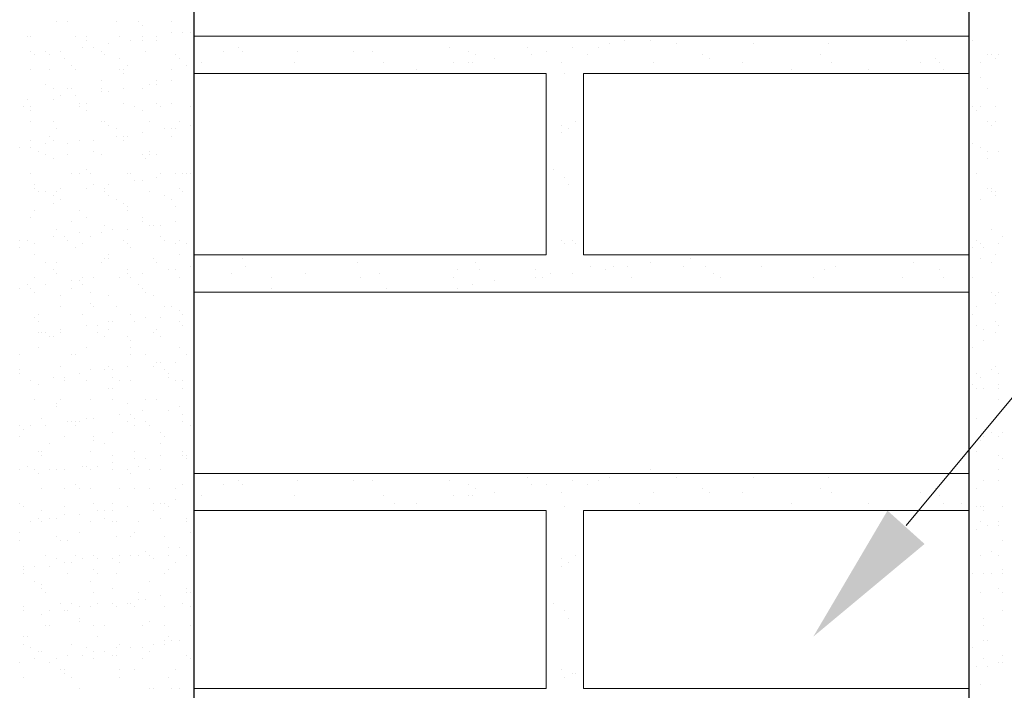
# Model space of a CAD drawing. Header units: metres. Extents: x -18 to 342, y 4 to 63.
# Tile 143 of 173: x 297.38 to 299.93, y 19.8 to 21.55. Entities that reach past the tile are written whole.
import ezdxf

# ---------------------------------------------------------------- set-up
doc = ezdxf.new("R2010")
doc.units = ezdxf.units.M
doc.header["$MEASUREMENT"] = 0
for name, color, linetype in [('PDF_hatch-borshi', 7, 'Continuous'), ('PDF_textt', 7, 'Continuous'), ('PDF_wall', 7, 'Continuous')]:
    doc.layers.add(name, color=color, linetype=linetype)

msp = doc.modelspace()

# ---------------------------------------------------------------- linework, layer by layer
at = {"layer": 'PDF_hatch-borshi', "lineweight": 18}
for points in [[(297.4732, 21.5418), (297.4732, 21.5418)], [(297.5021, 21.5418), (297.5021, 21.5418)], [(297.6273, 21.5418), (297.6273, 21.5418)], [(297.6851, 21.5418), (297.6851, 21.5418)], [(297.6948, 21.5322), (297.6948, 21.5322)], [(297.7718, 21.5418), (297.7718, 21.5418)], [(297.7718, 21.5129), (297.7718, 21.5129)], [(297.8007, 21.5129), (297.8007, 21.5129)], [(297.82, 21.5129), (297.82, 21.5129)], [(297.3962, 21.5033), (297.3962, 21.5033)], [(297.4058, 21.5033), (297.4058, 21.5033)], [(297.5214, 21.5033), (297.5214, 21.5033)], [(297.5503, 21.5033), (297.5503, 21.5033)], [(297.5503, 21.5033), (297.5503, 21.5033)], [(297.5503, 21.4936), (297.5503, 21.4936)], [(297.6081, 21.484), (297.6081, 21.484)], [(297.637, 21.5033), (297.637, 21.5033)], [(297.6659, 21.4936), (297.6659, 21.4936)], [(297.6948, 21.5033), (297.6948, 21.5033)], [(297.6948, 21.4936), (297.6948, 21.4936)], [(297.7333, 21.5033), (297.7333, 21.5033)], [(297.7333, 21.4936), (297.7333, 21.4936)], [(299.8425, 21.5033), (297.8296, 21.5033)], [(298.9083, 21.484), (298.9083, 21.484)], [(298.9468, 21.4936), (298.9468, 21.4936)], [(299.0142, 21.4936), (299.0142, 21.4936)], [(299.0816, 21.484), (299.0816, 21.484)], [(299.2839, 21.484), (299.2839, 21.484)], [(299.4765, 21.484), (299.4765, 21.484)], [(299.6788, 21.4936), (299.6788, 21.4936)], [(299.8521, 21.4936), (299.8521, 21.4936)], [(297.4058, 21.4647), (297.4058, 21.4647)], [(297.4155, 21.4551), (297.4155, 21.4551)], [(297.4155, 21.4551), (297.4155, 21.4551)], [(297.4443, 21.4647), (297.4443, 21.4647)], [(297.454, 21.4551), (297.454, 21.4551)], [(297.4829, 21.4647), (297.4829, 21.4647)], [(297.5407, 21.4744), (297.5407, 21.4744)], [(297.5696, 21.4744), (297.5696, 21.4744)], [(297.5888, 21.4647), (297.5888, 21.4647)], [(297.5984, 21.4551), (297.5984, 21.4551)], [(297.7044, 21.4647), (297.7044, 21.4647)], [(297.7814, 21.4551), (297.7814, 21.4551)], [(297.8296, 21.4647), (297.8296, 21.4647)], [(297.9066, 21.4647), (297.9066, 21.4647)], [(297.9452, 21.4744), (297.9452, 21.4744)], [(297.9548, 21.4647), (297.9548, 21.4647)], [(298.0993, 21.4647), (298.0993, 21.4647)], [(298.2437, 21.4647), (298.2437, 21.4647)], [(298.2919, 21.4647), (298.2919, 21.4647)], [(298.4941, 21.4744), (298.4941, 21.4744)], [(298.5423, 21.4647), (298.5423, 21.4647)], [(298.5616, 21.4551), (298.5616, 21.4551)], [(298.6964, 21.4744), (298.6964, 21.4744)], [(298.706, 21.4551), (298.706, 21.4551)], [(298.7446, 21.4647), (298.7446, 21.4647)], [(298.812, 21.4744), (298.812, 21.4744)], [(298.8505, 21.4551), (298.8505, 21.4551)], [(298.8794, 21.4744), (298.8794, 21.4744)], [(299.1491, 21.4551), (299.1491, 21.4551)], [(299.4573, 21.4551), (299.4573, 21.4551)], [(299.8907, 21.4551), (299.8907, 21.4551)], [(299.9003, 21.4551), (299.9003, 21.4551)], [(299.9196, 21.4551), (299.9196, 21.4551)], [(297.4925, 21.4455), (297.4925, 21.4455)], [(297.637, 21.4455), (297.637, 21.4455)], [(297.7911, 21.4455), (297.7911, 21.4455)], [(297.7911, 21.4455), (297.7911, 21.4455)], [(297.8489, 21.4358), (297.8489, 21.4358)], [(298.0896, 21.4358), (298.0896, 21.4358)], [(298.3208, 21.4358), (298.3208, 21.4358)], [(298.5038, 21.4358), (298.5038, 21.4358)], [(298.5423, 21.4358), (298.5423, 21.4358)], [(298.5519, 21.4358), (298.5519, 21.4358)], [(298.6097, 21.4455), (298.6097, 21.4455)], [(298.7831, 21.4358), (298.7831, 21.4358)], [(299.0239, 21.4358), (299.0239, 21.4358)], [(299.1683, 21.4455), (299.1683, 21.4455)], [(299.255, 21.4358), (299.255, 21.4358)], [(299.4862, 21.4358), (299.4862, 21.4358)], [(299.7173, 21.4358), (299.7173, 21.4358)], [(299.7558, 21.4455), (299.7558, 21.4455)], [(299.7655, 21.4358), (299.7655, 21.4358)], [(299.8714, 21.4358), (299.8714, 21.4358)], [(299.9099, 21.4455), (299.9099, 21.4455)], [(297.4058, 21.4166), (297.4058, 21.4166)], [(297.454, 21.4166), (297.454, 21.4166)], [(297.5118, 21.4262), (297.5118, 21.4262)], [(297.5214, 21.4166), (297.5214, 21.4166)], [(297.637, 21.4166), (297.637, 21.4166)], [(297.6466, 21.4166), (297.6466, 21.4166)], [(297.6466, 21.4069), (297.6466, 21.4069)], [(297.6562, 21.4262), (297.6562, 21.4262)], [(297.7718, 21.4166), (297.7718, 21.4166)], [(297.8103, 21.4262), (297.8103, 21.4262)], [(297.8296, 20.935), (298.7446, 20.935), (298.7446, 21.4069), (297.8296, 21.4069)], [(298.3497, 21.4069), (298.3497, 21.4069)], [(298.4075, 21.4166), (298.4075, 21.4166)], [(298.7927, 21.4069), (298.7927, 21.4069)], [(299.8425, 21.4069), (298.8409, 21.4069), (298.8409, 20.935), (299.8425, 20.935)], [(298.9853, 21.4069), (298.9853, 21.4069)], [(299.3802, 21.4166), (299.3802, 21.4166)], [(299.5825, 21.4166), (299.5825, 21.4166)], [(299.7751, 21.4166), (299.7751, 21.4166)], [(299.8233, 21.4069), (299.8233, 21.4069)], [(297.4443, 21.3781), (297.4443, 21.3781)], [(297.5888, 21.3877), (297.5888, 21.3877)], [(297.714, 21.3781), (297.714, 21.3781)], [(297.714, 21.3781), (297.714, 21.3781)], [(297.7333, 21.3877), (297.7333, 21.3877)], [(297.7333, 21.3781), (297.7333, 21.3781)], [(297.7718, 21.3877), (297.7718, 21.3877)], [(299.8714, 21.3973), (299.8714, 21.3973)], [(297.4636, 21.3684), (297.4636, 21.3684)], [(297.5021, 21.3684), (297.5021, 21.3684)], [(297.5118, 21.3684), (297.5118, 21.3684)], [(297.5888, 21.3684), (297.5888, 21.3684)], [(297.5888, 21.3588), (297.5888, 21.3588)], [(297.6081, 21.3588), (297.6081, 21.3588)], [(297.6466, 21.3684), (297.6466, 21.3684)], [(297.6948, 21.3684), (297.6948, 21.3684)], [(299.8907, 21.3684), (299.8907, 21.3684)], [(297.3962, 21.3395), (297.3962, 21.3395)], [(297.4636, 21.3395), (297.4636, 21.3395)], [(297.4829, 21.3492), (297.4829, 21.3492)], [(297.5214, 21.3492), (297.5214, 21.3492)], [(297.531, 21.3299), (297.531, 21.3299)], [(297.5503, 21.3299), (297.5503, 21.3299)], [(297.6466, 21.3299), (297.6466, 21.3299)], [(297.7333, 21.3299), (297.7333, 21.3299)], [(297.7718, 21.3299), (297.7718, 21.3299)], [(297.3866, 21.3203), (297.3866, 21.3203)], [(297.4058, 21.3203), (297.4058, 21.3203)], [(297.4058, 21.3106), (297.4058, 21.3106)], [(297.531, 21.3203), (297.531, 21.3203)], [(297.5503, 21.3106), (297.5503, 21.3106)], [(297.6755, 21.3203), (297.6755, 21.3203)], [(297.6948, 21.3106), (297.6948, 21.3106)], [(297.7429, 21.3203), (297.7429, 21.3203)], [(297.82, 21.3203), (297.82, 21.3203)], [(299.8521, 21.3203), (299.8521, 21.3203)], [(299.8521, 21.3203), (299.8521, 21.3203)], [(299.8618, 21.3106), (299.8618, 21.3106)], [(299.8714, 21.3203), (299.8714, 21.3203)], [(299.9099, 21.3203), (299.9099, 21.3203)], [(297.4058, 21.2817), (297.4058, 21.2817)], [(297.4636, 21.2817), (297.4636, 21.2817)], [(297.5888, 21.2817), (297.5888, 21.2817)], [(297.5984, 21.2817), (297.5984, 21.2817)], [(297.714, 21.2817), (297.714, 21.2817)], [(297.7911, 21.2817), (297.7911, 21.2817)], [(298.8216, 21.2817), (298.8216, 21.2817)], [(299.8907, 21.2817), (299.8907, 21.2817)], [(299.9099, 21.2817), (299.9099, 21.2817)], [(297.4732, 21.2625), (297.4732, 21.2625)], [(297.6081, 21.2721), (297.6081, 21.2721)], [(297.6273, 21.2625), (297.6273, 21.2625)], [(297.6948, 21.2528), (297.6948, 21.2528)], [(297.7525, 21.2625), (297.7525, 21.2625)], [(297.7718, 21.2625), (297.7718, 21.2625)], [(297.7814, 21.2625), (297.7814, 21.2625)], [(297.82, 21.2721), (297.82, 21.2721)], [(298.7831, 21.2721), (298.7831, 21.2721)], [(298.7831, 21.2528), (298.7831, 21.2528)], [(298.8023, 21.2625), (298.8023, 21.2625)], [(299.9003, 21.2721), (299.9003, 21.2721)], [(297.4058, 21.2336), (297.4058, 21.2336)], [(297.4443, 21.224), (297.4443, 21.224)], [(297.454, 21.2432), (297.454, 21.2432)], [(297.4636, 21.2336), (297.4636, 21.2336)], [(297.5021, 21.224), (297.5021, 21.224)], [(297.531, 21.2336), (297.531, 21.2336)], [(297.531, 21.2336), (297.531, 21.2336)], [(297.5696, 21.2336), (297.5696, 21.2336)], [(297.6273, 21.2432), (297.6273, 21.2432)], [(297.6466, 21.2432), (297.6466, 21.2432)], [(297.6466, 21.2336), (297.6466, 21.2336)], [(297.6562, 21.2432), (297.6562, 21.2432)], [(297.7718, 21.2432), (297.7718, 21.2432)], [(299.8521, 21.224), (299.8521, 21.224)], [(297.3769, 21.2143), (297.3769, 21.2143)], [(297.4058, 21.2143), (297.4058, 21.2143)], [(297.4251, 21.2047), (297.4251, 21.2047)], [(297.5696, 21.2047), (297.5696, 21.2047)], [(297.714, 21.2047), (297.714, 21.2047)], [(299.8714, 21.2143), (299.8714, 21.2143)], [(299.8907, 21.2047), (299.8907, 21.2047)], [(299.9196, 21.2047), (299.9196, 21.2047)], [(297.4443, 21.1951), (297.4443, 21.1951)], [(297.4636, 21.1854), (297.4636, 21.1854)], [(297.5021, 21.1951), (297.5021, 21.1951)], [(297.5888, 21.1951), (297.5888, 21.1951)], [(297.5888, 21.1951), (297.5888, 21.1951)], [(297.6948, 21.1951), (297.6948, 21.1951)], [(297.7044, 21.1854), (297.7044, 21.1854)], [(297.714, 21.1951), (297.714, 21.1951)], [(297.7333, 21.1951), (297.7333, 21.1951)], [(299.8907, 21.1854), (299.8907, 21.1854)], [(297.5503, 21.1565), (297.5503, 21.1565)], [(298.7638, 21.1565), (298.7638, 21.1565)], [(297.4058, 21.1469), (297.4058, 21.1469)], [(297.5118, 21.1469), (297.5118, 21.1469)], [(297.531, 21.1469), (297.531, 21.1469)], [(297.5599, 21.1469), (297.5599, 21.1469)], [(297.6562, 21.1469), (297.6562, 21.1469)], [(297.6659, 21.1469), (297.6659, 21.1469)], [(297.6755, 21.1276), (297.6755, 21.1276)], [(297.6948, 21.1276), (297.6948, 21.1276)], [(297.7333, 21.1373), (297.7333, 21.1373)], [(297.7429, 21.1469), (297.7429, 21.1469)], [(297.7814, 21.1469), (297.7814, 21.1469)], [(297.8007, 21.1469), (297.8007, 21.1469)], [(297.8103, 21.1469), (297.8103, 21.1469)], [(297.82, 21.1469), (297.82, 21.1469)], [(298.7927, 21.1373), (298.7927, 21.1373)], [(299.8425, 21.1469), (299.8425, 21.1469)], [(299.8618, 21.1469), (299.8618, 21.1469)], [(297.4155, 21.118), (297.4155, 21.118)], [(297.4155, 21.1084), (297.4155, 21.1084)], [(297.4251, 21.0987), (297.4251, 21.0987)], [(297.4443, 21.0987), (297.4443, 21.0987)], [(297.4732, 21.0987), (297.4732, 21.0987)], [(297.4829, 21.1084), (297.4829, 21.1084)], [(297.5503, 21.1084), (297.5503, 21.1084)], [(297.5696, 21.118), (297.5696, 21.118)], [(297.5984, 21.1084), (297.5984, 21.1084)], [(297.5984, 21.0987), (297.5984, 21.0987)], [(297.6081, 21.118), (297.6081, 21.118)], [(297.714, 21.0987), (297.714, 21.0987)], [(297.7911, 21.1084), (297.7911, 21.1084)], [(297.8007, 21.0987), (297.8007, 21.0987)], [(298.8023, 21.118), (298.8023, 21.118)], [(299.8907, 21.1084), (299.8907, 21.1084)], [(299.9003, 21.1084), (299.9003, 21.1084)], [(299.9003, 21.0987), (299.9003, 21.0987)], [(299.9099, 21.0987), (299.9099, 21.0987)], [(297.4636, 21.0891), (297.4636, 21.0891)], [(297.4829, 21.0795), (297.4829, 21.0795)], [(297.6081, 21.0891), (297.6081, 21.0891)], [(297.6273, 21.0795), (297.6273, 21.0795)], [(297.7525, 21.0891), (297.7525, 21.0891)], [(297.7718, 21.0795), (297.7718, 21.0795)], [(299.8714, 21.0795), (299.8714, 21.0795)], [(299.9099, 21.0891), (299.9099, 21.0891)], [(297.4155, 21.0506), (297.4155, 21.0506)], [(297.4636, 21.0699), (297.4636, 21.0699)], [(297.531, 21.0506), (297.531, 21.0506)], [(297.6466, 21.0699), (297.6466, 21.0699)], [(297.6562, 21.0602), (297.6562, 21.0602)], [(297.6562, 21.0506), (297.6562, 21.0506)], [(297.7814, 21.0602), (297.7814, 21.0602)], [(299.8425, 21.0506), (299.8425, 21.0506)], [(297.4058, 21.0313), (297.4058, 21.0313)], [(297.5118, 21.0217), (297.5118, 21.0217)], [(297.5503, 21.0313), (297.5503, 21.0313)], [(297.6948, 21.0313), (297.6948, 21.0313)], [(297.6948, 21.0217), (297.6948, 21.0217)], [(297.7814, 21.0217), (297.7814, 21.0217)], [(297.4732, 21.0024), (297.4732, 21.0024)], [(297.5984, 21.0121), (297.5984, 21.0121)], [(297.6177, 21.0024), (297.6177, 21.0024)], [(297.6562, 21.0024), (297.6562, 21.0024)], [(297.714, 21.0121), (297.714, 21.0121)], [(297.7237, 21.0121), (297.7237, 21.0121)], [(297.7429, 21.0121), (297.7429, 21.0121)], [(299.9003, 21.0024), (299.9003, 21.0024)], [(297.3769, 20.9735), (297.3769, 20.9735)], [(297.3962, 20.9735), (297.3962, 20.9735)], [(297.4636, 20.9832), (297.4636, 20.9832)], [(297.4925, 20.9832), (297.4925, 20.9832)], [(297.5021, 20.9735), (297.5021, 20.9735)], [(297.531, 20.9928), (297.531, 20.9928)], [(297.5599, 20.9832), (297.5599, 20.9832)], [(297.5888, 20.9928), (297.5888, 20.9928)], [(297.6466, 20.9735), (297.6466, 20.9735)], [(297.7429, 20.9832), (297.7429, 20.9832)], [(297.7525, 20.9735), (297.7525, 20.9735)], [(297.7911, 20.9735), (297.7911, 20.9735)], [(298.7831, 20.9735), (298.7831, 20.9735)], [(298.812, 20.9735), (298.812, 20.9735)], [(299.8618, 20.9735), (299.8618, 20.9735)], [(299.9292, 20.9832), (299.9292, 20.9832)], [(297.3769, 20.9543), (297.3769, 20.9543)], [(297.4155, 20.9639), (297.4155, 20.9639)], [(297.5214, 20.9543), (297.5214, 20.9543)], [(297.5407, 20.9639), (297.5407, 20.9639)], [(297.6562, 20.9639), (297.6562, 20.9639)], [(297.6659, 20.9543), (297.6659, 20.9543)], [(297.7814, 20.9639), (297.7814, 20.9639)], [(297.8103, 20.9639), (297.8103, 20.9639)], [(298.7927, 20.9639), (298.7927, 20.9639)], [(298.8216, 20.9639), (298.8216, 20.9639)], [(299.8425, 20.9639), (299.8425, 20.9639)], [(299.8521, 20.9543), (299.8521, 20.9543)], [(299.8714, 20.9639), (299.8714, 20.9639)], [(299.881, 20.9543), (299.881, 20.9543)], [(299.9196, 20.9639), (299.9196, 20.9639)], [(297.4155, 20.935), (297.4155, 20.935)], [(297.5984, 20.9254), (297.5984, 20.9254)], [(297.6081, 20.935), (297.6081, 20.935)], [(297.6081, 20.9254), (297.6081, 20.9254)], [(297.7237, 20.9254), (297.7237, 20.9254)], [(297.7911, 20.935), (297.7911, 20.935)], [(297.9548, 20.9254), (297.9548, 20.9254)], [(299.1202, 20.9254), (299.1202, 20.9254)], [(299.1587, 20.935), (299.1587, 20.935)], [(299.8714, 20.9254), (299.8714, 20.9254)], [(299.9099, 20.935), (299.9099, 20.935)], [(297.4443, 20.9158), (297.4443, 20.9158)], [(297.4636, 20.8965), (297.4636, 20.8965)], [(297.4732, 20.9158), (297.4732, 20.9158)], [(297.5888, 20.9158), (297.5888, 20.9158)], [(297.6562, 20.8965), (297.6562, 20.8965)], [(297.7333, 20.9158), (297.7333, 20.9158)], [(297.7622, 20.8965), (297.7622, 20.8965)], [(297.7814, 20.8965), (297.7814, 20.8965)], [(297.82, 20.9061), (297.82, 20.9061)], [(297.9644, 20.9061), (297.9644, 20.9061)], [(298.2534, 20.9158), (298.2534, 20.9158)], [(298.5134, 20.8965), (298.5134, 20.8965)], [(298.5616, 20.9158), (298.5616, 20.9158)], [(298.5712, 20.8965), (298.5712, 20.8965)], [(298.7157, 20.8965), (298.7157, 20.8965)], [(298.8601, 20.9061), (298.8601, 20.9061)], [(298.8987, 20.8965), (298.8987, 20.8965)], [(298.9179, 20.9061), (298.9179, 20.9061)], [(298.9564, 20.9061), (298.9564, 20.9061)], [(299.0142, 20.9158), (299.0142, 20.9158)], [(299.1009, 20.9061), (299.1009, 20.9061)], [(299.1587, 20.9061), (299.1587, 20.9061)], [(299.3032, 20.9061), (299.3032, 20.9061)], [(299.4669, 20.8965), (299.4669, 20.8965)], [(299.4958, 20.9061), (299.4958, 20.9061)], [(299.698, 20.9158), (299.698, 20.9158)], [(299.7655, 20.8965), (299.7655, 20.8965)], [(299.9003, 20.9158), (299.9003, 20.9158)], [(297.4155, 20.8772), (297.4155, 20.8772)], [(297.4732, 20.8869), (297.4732, 20.8869)], [(297.5118, 20.8676), (297.5118, 20.8676)], [(297.531, 20.8676), (297.531, 20.8676)], [(297.5407, 20.8772), (297.5407, 20.8772)], [(297.5696, 20.8772), (297.5696, 20.8772)], [(297.637, 20.8772), (297.637, 20.8772)], [(297.6562, 20.8869), (297.6562, 20.8869)], [(297.6659, 20.8772), (297.6659, 20.8772)], [(297.6948, 20.8869), (297.6948, 20.8869)], [(297.7911, 20.8772), (297.7911, 20.8772)], [(297.9259, 20.8869), (297.9259, 20.8869)], [(298.0318, 20.8772), (298.0318, 20.8772)], [(298.1185, 20.8869), (298.1185, 20.8869)], [(298.263, 20.8772), (298.263, 20.8772)], [(298.3112, 20.8869), (298.3112, 20.8869)], [(298.5038, 20.8772), (298.5038, 20.8772)], [(298.6097, 20.8676), (298.6097, 20.8676)], [(298.7157, 20.8772), (298.7157, 20.8772)], [(298.7349, 20.8772), (298.7349, 20.8772)], [(298.7542, 20.8869), (298.7542, 20.8869)], [(298.812, 20.8869), (298.812, 20.8869)], [(298.9661, 20.8772), (298.9661, 20.8772)], [(299.178, 20.8869), (299.178, 20.8869)], [(299.1972, 20.8772), (299.1972, 20.8772)], [(299.438, 20.8772), (299.438, 20.8772)], [(299.6692, 20.8772), (299.6692, 20.8772)], [(299.7751, 20.8772), (299.7751, 20.8772)], [(299.8521, 20.8772), (299.8521, 20.8772)], [(297.3769, 20.8483), (297.3769, 20.8483)], [(297.3962, 20.858), (297.3962, 20.858)], [(297.4058, 20.8483), (297.4058, 20.8483)], [(297.4443, 20.858), (297.4443, 20.858)], [(297.5118, 20.8483), (297.5118, 20.8483)], [(297.5407, 20.858), (297.5407, 20.858)], [(297.6851, 20.858), (297.6851, 20.858)], [(297.6948, 20.8483), (297.6948, 20.8483)], [(298.0318, 20.8483), (298.0318, 20.8483)], [(298.3304, 20.8483), (298.3304, 20.8483)], [(298.5134, 20.8483), (298.5134, 20.8483)], [(298.5519, 20.858), (298.5519, 20.858)], [(299.8425, 20.858), (299.8425, 20.858)], [(297.4155, 20.8387), (297.4155, 20.8387)], [(297.4829, 20.8291), (297.4829, 20.8291)], [(297.5599, 20.8387), (297.5599, 20.8387)], [(297.6081, 20.8291), (297.6081, 20.8291)], [(297.7044, 20.8387), (297.7044, 20.8387)], [(297.7044, 20.8387), (297.7044, 20.8387)], [(297.7237, 20.8291), (297.7237, 20.8291)], [(297.8296, 20.8387), (299.8425, 20.8387)], [(298.4075, 20.8387), (298.4075, 20.8387)], [(298.6386, 20.8387), (298.6386, 20.8387)], [(298.9372, 20.8387), (298.9372, 20.8387)], [(299.3995, 20.8387), (299.3995, 20.8387)], [(299.6017, 20.8387), (299.6017, 20.8387)], [(299.7944, 20.8387), (299.7944, 20.8387)], [(299.9003, 20.8387), (299.9003, 20.8387)], [(299.9099, 20.8291), (299.9099, 20.8291)], [(299.9196, 20.8387), (299.9196, 20.8387)], [(297.4829, 20.8002), (297.4829, 20.8002)], [(297.5599, 20.8098), (297.5599, 20.8098)], [(297.5696, 20.8002), (297.5696, 20.8002)], [(297.6273, 20.8002), (297.6273, 20.8002)], [(297.7525, 20.8002), (297.7525, 20.8002)], [(297.7718, 20.8002), (297.7718, 20.8002)], [(297.7911, 20.7906), (297.7911, 20.7906)], [(299.8618, 20.8002), (299.8618, 20.8002)], [(299.9099, 20.8098), (299.9099, 20.8098)], [(297.4155, 20.7713), (297.4155, 20.7713)], [(297.4251, 20.7809), (297.4251, 20.7809)], [(297.5407, 20.7809), (297.5407, 20.7809)], [(297.6659, 20.7809), (297.6659, 20.7809)], [(297.7044, 20.7713), (297.7044, 20.7713)], [(297.7429, 20.7713), (297.7429, 20.7713)], [(297.8007, 20.7809), (297.8007, 20.7809)], [(299.8521, 20.7809), (299.8521, 20.7809)], [(297.4251, 20.7617), (297.4251, 20.7617)], [(297.4829, 20.7424), (297.4829, 20.7424)], [(297.5503, 20.752), (297.5503, 20.752)], [(297.5792, 20.752), (297.5792, 20.752)], [(297.6081, 20.7617), (297.6081, 20.7617)], [(297.6081, 20.7424), (297.6081, 20.7424)], [(297.6177, 20.7617), (297.6177, 20.7617)], [(297.6755, 20.7617), (297.6755, 20.7617)], [(297.7333, 20.7424), (297.7333, 20.7424)], [(297.7911, 20.7617), (297.7911, 20.7617)], [(297.8007, 20.752), (297.8007, 20.752)], [(299.8618, 20.752), (299.8618, 20.752)], [(299.881, 20.7424), (299.881, 20.7424)], [(299.9099, 20.7617), (299.9099, 20.7617)], [(299.9196, 20.752), (299.9196, 20.752)], [(297.4251, 20.7328), (297.4251, 20.7328)], [(297.4347, 20.7328), (297.4347, 20.7328)], [(297.4443, 20.7328), (297.4443, 20.7328)], [(297.454, 20.7231), (297.454, 20.7231)], [(297.4636, 20.7231), (297.4636, 20.7231)], [(297.4829, 20.7328), (297.4829, 20.7328)], [(297.5792, 20.7328), (297.5792, 20.7328)], [(297.5984, 20.7231), (297.5984, 20.7231)], [(297.6562, 20.7231), (297.6562, 20.7231)], [(297.6659, 20.7135), (297.6659, 20.7135)], [(297.7237, 20.7328), (297.7237, 20.7328)], [(297.7429, 20.7231), (297.7429, 20.7231)], [(299.881, 20.7135), (299.881, 20.7135)], [(299.9099, 20.7328), (299.9099, 20.7328)], [(297.4251, 20.6942), (297.4251, 20.6942)], [(297.5503, 20.6942), (297.5503, 20.6942)], [(297.6659, 20.6942), (297.6659, 20.6942)], [(297.7911, 20.6942), (297.7911, 20.6942)], [(299.8425, 20.7039), (299.8425, 20.7039)], [(299.8521, 20.6942), (299.8521, 20.6942)], [(297.3769, 20.675), (297.3769, 20.675)], [(297.5118, 20.675), (297.5118, 20.675)], [(297.5214, 20.675), (297.5214, 20.675)], [(297.5214, 20.675), (297.5214, 20.675)], [(297.6659, 20.675), (297.6659, 20.675)], [(297.7044, 20.675), (297.7044, 20.675)], [(297.8103, 20.675), (297.8103, 20.675)], [(297.3769, 20.6365), (297.3769, 20.6365)], [(297.4829, 20.6461), (297.4829, 20.6461)], [(297.5599, 20.6365), (297.5599, 20.6365)], [(297.5984, 20.6365), (297.5984, 20.6365)], [(297.6081, 20.6461), (297.6081, 20.6461)], [(297.6177, 20.6365), (297.6177, 20.6365)], [(297.6562, 20.6461), (297.6562, 20.6461)], [(297.7237, 20.6461), (297.7237, 20.6461)], [(297.7333, 20.6557), (297.7333, 20.6557)], [(297.7429, 20.6557), (297.7429, 20.6557)], [(297.7525, 20.6365), (297.7525, 20.6365)], [(297.7814, 20.6557), (297.7814, 20.6557)], [(299.9003, 20.6365), (299.9003, 20.6365)], [(299.9099, 20.6461), (299.9099, 20.6461)], [(297.3769, 20.6268), (297.3769, 20.6268)], [(297.4636, 20.6172), (297.4636, 20.6172)], [(297.4636, 20.6172), (297.4636, 20.6172)], [(297.4925, 20.6172), (297.4925, 20.6172)], [(297.531, 20.6268), (297.531, 20.6268)], [(297.6177, 20.6172), (297.6177, 20.6172)], [(297.7622, 20.6268), (297.7622, 20.6268)], [(297.7622, 20.6172), (297.7622, 20.6172)], [(299.8618, 20.6268), (299.8618, 20.6268)], [(299.8714, 20.6172), (299.8714, 20.6172)], [(299.9196, 20.6268), (299.9196, 20.6268)], [(297.4058, 20.6076), (297.4058, 20.6076)], [(297.4251, 20.5979), (297.4251, 20.5979)], [(297.4251, 20.5979), (297.4251, 20.5979)], [(297.4925, 20.6076), (297.4925, 20.6076)], [(297.5503, 20.6076), (297.5503, 20.6076)], [(297.6081, 20.5883), (297.6081, 20.5883)], [(297.6177, 20.5883), (297.6177, 20.5883)], [(297.637, 20.6076), (297.637, 20.6076)], [(297.6659, 20.6076), (297.6659, 20.6076)], [(297.7814, 20.6076), (297.7814, 20.6076)], [(297.8007, 20.6076), (297.8007, 20.6076)], [(297.8007, 20.5883), (297.8007, 20.5883)], [(299.8521, 20.5979), (299.8521, 20.5979)], [(299.8618, 20.5883), (299.8618, 20.5883)], [(299.881, 20.5883), (299.881, 20.5883)], [(299.9196, 20.5979), (299.9196, 20.5979)], [(299.9196, 20.5883), (299.9196, 20.5883)], [(297.4155, 20.5594), (297.4155, 20.5594)], [(297.4829, 20.5594), (297.4829, 20.5594)], [(297.5599, 20.5594), (297.5599, 20.5594)], [(297.6177, 20.5594), (297.6177, 20.5594)], [(297.7044, 20.5594), (297.7044, 20.5594)], [(297.7333, 20.5594), (297.7333, 20.5594)], [(299.8425, 20.5787), (299.8425, 20.5787)], [(299.9196, 20.5594), (299.9196, 20.5594)], [(297.4732, 20.5498), (297.4732, 20.5498)], [(297.4732, 20.5401), (297.4732, 20.5401)], [(297.6562, 20.5498), (297.6562, 20.5498)], [(297.7911, 20.5401), (297.7911, 20.5401)], [(297.8296, 20.5401), (297.8296, 20.5401)], [(297.4347, 20.5112), (297.4347, 20.5112)], [(297.5503, 20.5112), (297.5503, 20.5112)], [(297.5696, 20.5112), (297.5696, 20.5112)], [(297.637, 20.5209), (297.637, 20.5209)], [(297.6659, 20.5209), (297.6659, 20.5209)], [(297.6755, 20.5112), (297.6755, 20.5112)], [(297.6948, 20.5305), (297.6948, 20.5305)], [(297.7622, 20.5305), (297.7622, 20.5305)], [(297.8007, 20.5209), (297.8007, 20.5209)], [(299.8618, 20.5112), (299.8618, 20.5112)], [(297.3769, 20.492), (297.3769, 20.492)], [(297.3866, 20.4824), (297.3866, 20.4824)], [(297.4058, 20.492), (297.4058, 20.492)], [(297.4443, 20.492), (297.4443, 20.492)], [(297.5021, 20.5016), (297.5021, 20.5016)], [(297.5118, 20.5016), (297.5118, 20.5016)], [(297.5214, 20.5016), (297.5214, 20.5016)], [(297.5214, 20.492), (297.5214, 20.492)], [(297.531, 20.5016), (297.531, 20.5016)], [(297.6562, 20.5016), (297.6562, 20.5016)], [(297.6755, 20.492), (297.6755, 20.492)], [(297.7044, 20.5016), (297.7044, 20.5016)], [(297.714, 20.492), (297.714, 20.492)], [(297.8007, 20.5016), (297.8007, 20.5016)], [(297.82, 20.492), (297.82, 20.492)], [(297.3769, 20.4631), (297.3769, 20.4631)], [(297.4925, 20.4631), (297.4925, 20.4631)], [(297.5696, 20.4631), (297.5696, 20.4631)], [(297.6177, 20.4727), (297.6177, 20.4727)], [(297.7429, 20.4727), (297.7429, 20.4727)], [(297.7525, 20.4631), (297.7525, 20.4631)], [(299.8425, 20.4631), (299.8425, 20.4631)], [(299.881, 20.4631), (299.881, 20.4631)], [(299.9003, 20.4727), (299.9003, 20.4727)], [(299.9196, 20.4631), (299.9196, 20.4631)], [(299.9292, 20.4727), (299.9292, 20.4727)], [(297.454, 20.4438), (297.454, 20.4438)], [(297.5696, 20.4535), (297.5696, 20.4535)], [(297.5984, 20.4438), (297.5984, 20.4438)], [(297.7429, 20.4438), (297.7429, 20.4438)], [(299.8714, 20.4535), (299.8714, 20.4535)], [(297.4251, 20.4246), (297.4251, 20.4246)], [(297.4347, 20.4246), (297.4347, 20.4246)], [(297.4347, 20.4149), (297.4347, 20.4149)], [(297.5599, 20.4246), (297.5599, 20.4246)], [(297.6177, 20.4149), (297.6177, 20.4149)], [(297.6755, 20.4246), (297.6755, 20.4246)], [(297.7429, 20.4149), (297.7429, 20.4149)], [(297.8007, 20.4246), (297.8007, 20.4246)], [(297.8007, 20.4149), (297.8007, 20.4149)], [(297.8103, 20.4149), (297.8103, 20.4149)], [(299.8618, 20.4246), (299.8618, 20.4246)], [(299.9196, 20.4149), (299.9196, 20.4149)], [(297.3962, 20.386), (297.3962, 20.386)], [(297.5407, 20.386), (297.5407, 20.386)], [(297.5503, 20.386), (297.5503, 20.386)], [(297.5792, 20.386), (297.5792, 20.386)], [(297.6177, 20.3957), (297.6177, 20.3957)], [(297.6755, 20.4053), (297.6755, 20.4053)], [(297.6851, 20.386), (297.6851, 20.386)], [(297.7044, 20.4053), (297.7044, 20.4053)], [(297.8103, 20.4053), (297.8103, 20.4053)], [(299.8425, 20.386), (299.8425, 20.386)], [(299.9292, 20.4053), (299.9292, 20.4053)], [(297.3769, 20.3764), (297.3769, 20.3764)], [(297.4155, 20.3764), (297.4155, 20.3764)], [(297.4251, 20.3668), (297.4251, 20.3668)], [(297.454, 20.3764), (297.454, 20.3764)], [(297.4732, 20.3764), (297.4732, 20.3764)], [(297.4925, 20.3764), (297.4925, 20.3764)], [(297.4925, 20.3764), (297.4925, 20.3764)], [(297.5599, 20.3764), (297.5599, 20.3764)], [(297.6177, 20.3764), (297.6177, 20.3764)], [(297.6562, 20.3764), (297.6562, 20.3764)], [(297.6659, 20.3668), (297.6659, 20.3668)], [(297.714, 20.3764), (297.714, 20.3764)], [(297.7429, 20.3764), (297.7429, 20.3764)], [(299.8425, 20.3668), (297.8296, 20.3668)], [(298.6964, 20.3571), (298.6964, 20.3571)], [(298.9083, 20.3571), (298.9083, 20.3571)], [(298.9468, 20.3668), (298.9468, 20.3668)], [(299.0142, 20.3764), (299.0142, 20.3764)], [(299.0816, 20.3571), (299.0816, 20.3571)], [(299.2839, 20.3571), (299.2839, 20.3571)], [(299.4765, 20.3571), (299.4765, 20.3571)], [(299.6788, 20.3668), (299.6788, 20.3668)], [(299.9196, 20.3764), (299.9196, 20.3764)], [(297.5214, 20.3379), (297.5214, 20.3379)], [(297.8007, 20.3379), (297.8007, 20.3379)], [(297.9066, 20.3379), (297.9066, 20.3379)], [(297.9452, 20.3475), (297.9452, 20.3475)], [(297.9548, 20.3379), (297.9548, 20.3379)], [(298.0993, 20.3475), (298.0993, 20.3475)], [(298.2437, 20.3475), (298.2437, 20.3475)], [(298.2919, 20.3475), (298.2919, 20.3475)], [(298.4941, 20.3475), (298.4941, 20.3475)], [(298.5423, 20.3379), (298.5423, 20.3379)], [(298.706, 20.3379), (298.706, 20.3379)], [(298.7446, 20.3379), (298.7446, 20.3379)], [(298.812, 20.3475), (298.812, 20.3475)], [(298.8505, 20.3379), (298.8505, 20.3379)], [(298.8794, 20.3475), (298.8794, 20.3475)], [(299.8425, 20.3475), (299.8425, 20.3475)], [(299.881, 20.3475), (299.881, 20.3475)], [(299.9196, 20.3475), (299.9196, 20.3475)], [(297.4347, 20.3283), (297.4347, 20.3283)], [(297.4925, 20.3283), (297.4925, 20.3283)], [(297.531, 20.3283), (297.531, 20.3283)], [(297.5599, 20.3283), (297.5599, 20.3283)], [(297.637, 20.3283), (297.637, 20.3283)], [(297.6755, 20.3283), (297.6755, 20.3283)], [(297.714, 20.3283), (297.714, 20.3283)], [(297.7814, 20.3283), (297.7814, 20.3283)], [(297.8489, 20.309), (297.8489, 20.309)], [(298.0896, 20.309), (298.0896, 20.309)], [(298.3208, 20.309), (298.3208, 20.309)], [(298.5038, 20.309), (298.5038, 20.309)], [(298.5423, 20.309), (298.5423, 20.309)], [(298.5519, 20.309), (298.5519, 20.309)], [(298.5616, 20.3283), (298.5616, 20.3283)], [(298.6097, 20.3186), (298.6097, 20.3186)], [(298.7831, 20.3186), (298.7831, 20.3186)], [(299.0239, 20.3186), (299.0239, 20.3186)], [(299.1491, 20.3283), (299.1491, 20.3283)], [(299.1683, 20.3186), (299.1683, 20.3186)], [(299.255, 20.3186), (299.255, 20.3186)], [(299.4573, 20.3283), (299.4573, 20.3283)], [(299.4862, 20.3186), (299.4862, 20.3186)], [(299.7173, 20.3186), (299.7173, 20.3186)], [(299.7558, 20.3283), (299.7558, 20.3283)], [(299.7655, 20.309), (299.7655, 20.309)], [(299.8618, 20.3283), (299.8618, 20.3283)], [(297.3769, 20.2897), (297.3769, 20.2897)], [(297.3769, 20.2897), (297.3769, 20.2897)], [(297.3866, 20.2801), (297.3866, 20.2801)], [(297.4925, 20.2801), (297.4925, 20.2801)], [(297.5696, 20.2897), (297.5696, 20.2897)], [(297.6177, 20.2897), (297.6177, 20.2897)], [(297.6562, 20.2801), (297.6562, 20.2801)], [(297.7237, 20.2897), (297.7237, 20.2897)], [(297.7429, 20.2897), (297.7429, 20.2897)], [(297.7525, 20.2897), (297.7525, 20.2897)], [(297.7525, 20.2897), (297.7525, 20.2897)], [(297.7622, 20.2801), (297.7622, 20.2801)], [(297.7814, 20.2994), (297.7814, 20.2994)], [(298.3497, 20.2897), (298.3497, 20.2897)], [(298.4075, 20.2897), (298.4075, 20.2897)], [(298.7927, 20.2801), (298.7927, 20.2801)], [(298.9853, 20.2897), (298.9853, 20.2897)], [(299.3802, 20.2897), (299.3802, 20.2897)], [(299.5825, 20.2897), (299.5825, 20.2897)], [(299.7751, 20.2897), (299.7751, 20.2897)], [(299.8233, 20.2897), (299.8233, 20.2897)], [(299.8618, 20.2801), (299.8618, 20.2801)], [(299.8714, 20.2801), (299.8714, 20.2801)], [(299.881, 20.2801), (299.881, 20.2801)], [(299.9292, 20.2801), (299.9292, 20.2801)], [(297.4347, 20.2705), (297.4347, 20.2705)], [(297.4925, 20.2608), (297.4925, 20.2608)], [(297.531, 20.2608), (297.531, 20.2608)], [(297.5792, 20.2705), (297.5792, 20.2705)], [(297.5984, 20.2705), (297.5984, 20.2705)], [(297.6177, 20.2705), (297.6177, 20.2705)], [(297.7237, 20.2705), (297.7237, 20.2705)], [(297.8296, 19.8082), (298.7446, 19.8082), (298.7446, 20.2705), (297.8296, 20.2705)], [(299.8425, 19.8082), (298.8409, 19.8082), (298.8409, 20.2705), (299.8425, 20.2705)], [(299.881, 20.2705), (299.881, 20.2705)], [(297.4058, 20.2416), (297.4058, 20.2416)], [(297.4251, 20.2512), (297.4251, 20.2512)], [(297.4347, 20.2416), (297.4347, 20.2416)], [(297.454, 20.2512), (297.454, 20.2512)], [(297.4732, 20.2512), (297.4732, 20.2512)], [(297.5599, 20.2416), (297.5599, 20.2416)], [(297.5984, 20.2512), (297.5984, 20.2512)], [(297.6177, 20.2416), (297.6177, 20.2416)], [(297.6273, 20.2416), (297.6273, 20.2416)], [(297.6851, 20.2416), (297.6851, 20.2416)], [(297.7429, 20.2512), (297.7429, 20.2512)], [(297.8103, 20.2512), (297.8103, 20.2512)], [(297.8103, 20.2416), (297.8103, 20.2416)], [(299.8714, 20.2416), (299.8714, 20.2416)], [(299.8907, 20.2319), (299.8907, 20.2319)], [(299.9196, 20.2416), (299.9196, 20.2416)], [(299.9196, 20.2319), (299.9196, 20.2319)], [(297.3769, 20.2127), (297.3769, 20.2127)], [(297.4732, 20.203), (297.4732, 20.203)], [(297.531, 20.2127), (297.531, 20.2127)], [(297.6273, 20.203), (297.6273, 20.203)], [(297.6659, 20.203), (297.6659, 20.203)], [(297.6755, 20.2127), (297.6755, 20.2127)], [(297.7525, 20.203), (297.7525, 20.203)], [(297.82, 20.2127), (297.82, 20.2127)], [(299.8618, 20.2223), (299.8618, 20.2223)], [(297.3769, 20.1934), (297.3769, 20.1934)], [(297.4829, 20.1934), (297.4829, 20.1934)], [(297.5021, 20.1934), (297.5021, 20.1934)], [(299.9292, 20.1934), (299.9292, 20.1934)], [(297.4443, 20.1549), (297.4443, 20.1549)], [(297.5214, 20.1549), (297.5214, 20.1549)], [(297.5696, 20.1549), (297.5696, 20.1549)], [(297.637, 20.1549), (297.637, 20.1549)], [(297.6659, 20.1549), (297.6659, 20.1549)], [(297.6851, 20.1549), (297.6851, 20.1549)], [(297.7044, 20.1645), (297.7044, 20.1645)], [(297.714, 20.1549), (297.714, 20.1549)], [(297.7622, 20.1742), (297.7622, 20.1742)], [(297.7622, 20.1549), (297.7622, 20.1549)], [(297.7911, 20.1742), (297.7911, 20.1742)], [(297.8103, 20.1549), (297.8103, 20.1549)], [(298.8216, 20.1549), (298.8216, 20.1549)], [(299.8714, 20.1549), (299.8714, 20.1549)], [(299.9003, 20.1645), (299.9003, 20.1645)], [(299.9196, 20.1549), (299.9196, 20.1549)], [(297.3866, 20.126), (297.3866, 20.126)], [(297.4155, 20.126), (297.4155, 20.126)], [(297.454, 20.126), (297.454, 20.126)], [(297.4732, 20.1453), (297.4732, 20.1453)], [(297.4925, 20.1356), (297.4925, 20.1356)], [(297.5118, 20.1356), (297.5118, 20.1356)], [(297.5407, 20.1453), (297.5407, 20.1453)], [(297.5792, 20.1453), (297.5792, 20.1453)], [(297.6177, 20.1453), (297.6177, 20.1453)], [(297.637, 20.1356), (297.637, 20.1356)], [(297.7237, 20.1453), (297.7237, 20.1453)], [(297.7814, 20.1356), (297.7814, 20.1356)], [(298.7831, 20.1453), (298.7831, 20.1453)], [(298.7831, 20.126), (298.7831, 20.126)], [(298.8023, 20.1356), (298.8023, 20.1356)], [(297.3866, 20.1164), (297.3866, 20.1164)], [(297.3866, 20.1067), (297.3866, 20.1067)], [(297.5021, 20.1067), (297.5021, 20.1067)], [(297.5696, 20.1164), (297.5696, 20.1164)], [(297.5792, 20.1067), (297.5792, 20.1067)], [(297.6273, 20.1067), (297.6273, 20.1067)], [(297.7525, 20.1067), (297.7525, 20.1067)], [(297.7622, 20.1164), (297.7622, 20.1164)], [(299.8425, 20.1067), (299.8425, 20.1067)], [(299.8521, 20.1067), (299.8521, 20.1067)], [(299.881, 20.1067), (299.881, 20.1067)], [(299.9003, 20.1067), (299.9003, 20.1067)], [(299.9292, 20.1164), (299.9292, 20.1164)], [(299.9292, 20.1067), (299.9292, 20.1067)], [(297.4155, 20.0875), (297.4155, 20.0875)], [(297.4347, 20.0778), (297.4347, 20.0778)], [(297.5599, 20.0875), (297.5599, 20.0875)], [(297.714, 20.0875), (297.714, 20.0875)], [(297.4347, 20.0682), (297.4347, 20.0682)], [(297.4443, 20.0586), (297.4443, 20.0586)], [(297.5696, 20.0586), (297.5696, 20.0586)], [(297.6177, 20.0682), (297.6177, 20.0682)], [(297.6851, 20.0586), (297.6851, 20.0586)], [(297.7429, 20.0489), (297.7429, 20.0489)], [(297.8103, 20.0682), (297.8103, 20.0682)], [(297.8103, 20.0682), (297.8103, 20.0682)], [(297.8103, 20.0586), (297.8103, 20.0586)], [(297.82, 20.0586), (297.82, 20.0586)], [(299.8714, 20.0586), (299.8714, 20.0586)], [(299.9196, 20.0682), (299.9196, 20.0682)], [(299.9292, 20.0586), (299.9292, 20.0586)], [(297.4829, 20.0297), (297.4829, 20.0297)], [(297.5118, 20.0297), (297.5118, 20.0297)], [(297.5792, 20.0297), (297.5792, 20.0297)], [(297.6177, 20.0297), (297.6177, 20.0297)], [(297.6562, 20.0297), (297.6562, 20.0297)], [(297.6659, 20.0297), (297.6659, 20.0297)], [(297.6851, 20.0393), (297.6851, 20.0393)], [(297.7044, 20.0393), (297.7044, 20.0393)], [(297.8007, 20.0297), (297.8007, 20.0297)], [(298.7638, 20.0297), (298.7638, 20.0297)], [(297.3866, 20.0201), (297.3866, 20.0201)], [(297.3866, 20.0104), (297.3866, 20.0104)], [(297.4347, 20.0008), (297.4347, 20.0008)], [(297.454, 20.0104), (297.454, 20.0104)], [(297.4925, 20.0104), (297.4925, 20.0104)], [(297.5021, 20.0104), (297.5021, 20.0104)], [(297.531, 20.0201), (297.531, 20.0201)], [(297.5599, 20.0201), (297.5599, 20.0201)], [(297.6273, 20.0201), (297.6273, 20.0201)], [(297.6755, 20.0201), (297.6755, 20.0201)], [(297.6755, 20.0201), (297.6755, 20.0201)], [(297.7525, 20.0201), (297.7525, 20.0201)], [(297.82, 20.0201), (297.82, 20.0201)], [(298.7927, 20.0104), (298.7927, 20.0104)], [(299.9292, 20.0104), (299.9292, 20.0104)], [(297.4443, 19.9719), (297.4443, 19.9719)], [(297.454, 19.9719), (297.454, 19.9719)], [(297.531, 19.9912), (297.531, 19.9912)], [(297.531, 19.9815), (297.531, 19.9815)], [(297.5696, 19.9719), (297.5696, 19.9719)], [(297.5984, 19.9719), (297.5984, 19.9719)], [(297.6948, 19.9719), (297.6948, 19.9719)], [(297.714, 19.9815), (297.714, 19.9815)], [(297.7525, 19.9719), (297.7525, 19.9719)], [(297.82, 19.9719), (297.82, 19.9719)], [(298.8023, 19.9912), (298.8023, 19.9912)], [(299.8425, 19.9815), (299.8425, 19.9815)], [(299.881, 19.9912), (299.881, 19.9912)], [(299.881, 19.9912), (299.881, 19.9912)], [(299.881, 19.9719), (299.881, 19.9719)], [(297.3866, 19.943), (297.3866, 19.943)], [(297.3866, 19.9237), (297.3866, 19.9237)], [(297.3962, 19.943), (297.3962, 19.943)], [(297.5118, 19.9237), (297.5118, 19.9237)], [(297.5792, 19.943), (297.5792, 19.943)], [(297.637, 19.9237), (297.637, 19.9237)], [(297.7237, 19.9237), (297.7237, 19.9237)], [(297.7525, 19.9334), (297.7525, 19.9334)], [(297.7525, 19.9237), (297.7525, 19.9237)], [(297.7622, 19.943), (297.7622, 19.943)], [(297.7718, 19.9334), (297.7718, 19.9334)], [(297.7911, 19.9334), (297.7911, 19.9334)], [(299.881, 19.9334), (299.881, 19.9334)], [(299.8907, 19.9334), (299.8907, 19.9334)], [(297.4058, 19.9141), (297.4058, 19.9141)], [(297.4251, 19.9045), (297.4251, 19.9045)], [(297.4347, 19.9045), (297.4347, 19.9045)], [(297.5021, 19.8948), (297.5021, 19.8948)], [(297.5407, 19.8948), (297.5407, 19.8948)], [(297.5503, 19.9141), (297.5503, 19.9141)], [(297.5696, 19.9045), (297.5696, 19.9045)], [(297.5984, 19.9045), (297.5984, 19.9045)], [(297.6177, 19.8948), (297.6177, 19.8948)], [(297.6273, 19.9141), (297.6273, 19.9141)], [(297.6273, 19.8948), (297.6273, 19.8948)], [(297.6659, 19.9141), (297.6659, 19.9141)], [(297.6948, 19.9141), (297.6948, 19.9141)], [(297.714, 19.9045), (297.714, 19.9045)], [(297.8103, 19.8948), (297.8103, 19.8948)], [(299.8521, 19.9141), (299.8521, 19.9141)], [(299.9292, 19.8948), (299.9292, 19.8948)], [(297.3769, 19.8756), (297.3769, 19.8756)], [(297.4155, 19.8852), (297.4155, 19.8852)], [(297.454, 19.8756), (297.454, 19.8756)], [(297.4732, 19.8852), (297.4732, 19.8852)], [(297.5696, 19.8852), (297.5696, 19.8852)], [(297.6948, 19.8852), (297.6948, 19.8852)], [(297.82, 19.8852), (297.82, 19.8852)], [(299.881, 19.8852), (299.881, 19.8852)], [(299.9196, 19.8756), (299.9196, 19.8756)], [(299.9292, 19.8756), (299.9292, 19.8756)], [(297.4829, 19.8563), (297.4829, 19.8563)], [(297.4925, 19.8563), (297.4925, 19.8563)], [(297.4925, 19.8467), (297.4925, 19.8467)], [(297.637, 19.8563), (297.637, 19.8563)], [(297.6755, 19.8563), (297.6755, 19.8563)], [(297.7814, 19.8563), (297.7814, 19.8563)], [(298.7831, 19.8563), (298.7831, 19.8563)], [(298.812, 19.8467), (298.812, 19.8467)], [(298.8216, 19.8467), (298.8216, 19.8467)], [(299.8618, 19.866), (299.8618, 19.866)], [(299.8907, 19.866), (299.8907, 19.866)], [(297.3866, 19.8371), (297.3866, 19.8371)], [(297.5118, 19.8371), (297.5118, 19.8371)], [(297.637, 19.8371), (297.637, 19.8371)], [(297.7622, 19.8371), (297.7622, 19.8371)], [(298.7927, 19.8371), (298.7927, 19.8371)], [(299.8714, 19.8178), (299.8714, 19.8178)], [(297.531, 19.8082), (297.531, 19.8082)], [(297.714, 19.8082), (297.714, 19.8082)], [(297.7237, 19.8082), (297.7237, 19.8082)], [(297.7718, 19.8082), (297.7718, 19.8082)], [(297.7911, 19.8082), (297.7911, 19.8082)], [(299.1202, 19.8082), (299.1202, 19.8082)], [(299.1587, 19.8082), (299.1587, 19.8082)]]:
    msp.add_lwpolyline(points, dxfattribs=at)
at = {"layer": 'PDF_textt', "lineweight": 20}
msp.add_lwpolyline([(299.6788, 20.2319), (301.0849, 21.927), (302.7511, 21.927)], dxfattribs=at)
at = {"layer": 'PDF_textt', "transparency": 33554559}
msp.add_solid([(299.7269, 20.1838), (299.438, 19.943), (299.6306, 20.2705)], dxfattribs=at)
at = {"layer": 'PDF_wall', "lineweight": 25}
msp.add_lwpolyline([(299.8425, 10.6874), (299.8425, 13.4997), (299.8425, 33.1763), (297.8296, 33.1763), (297.8296, 13.3264)], dxfattribs=at)

doc.saveas('drawing.dxf')
